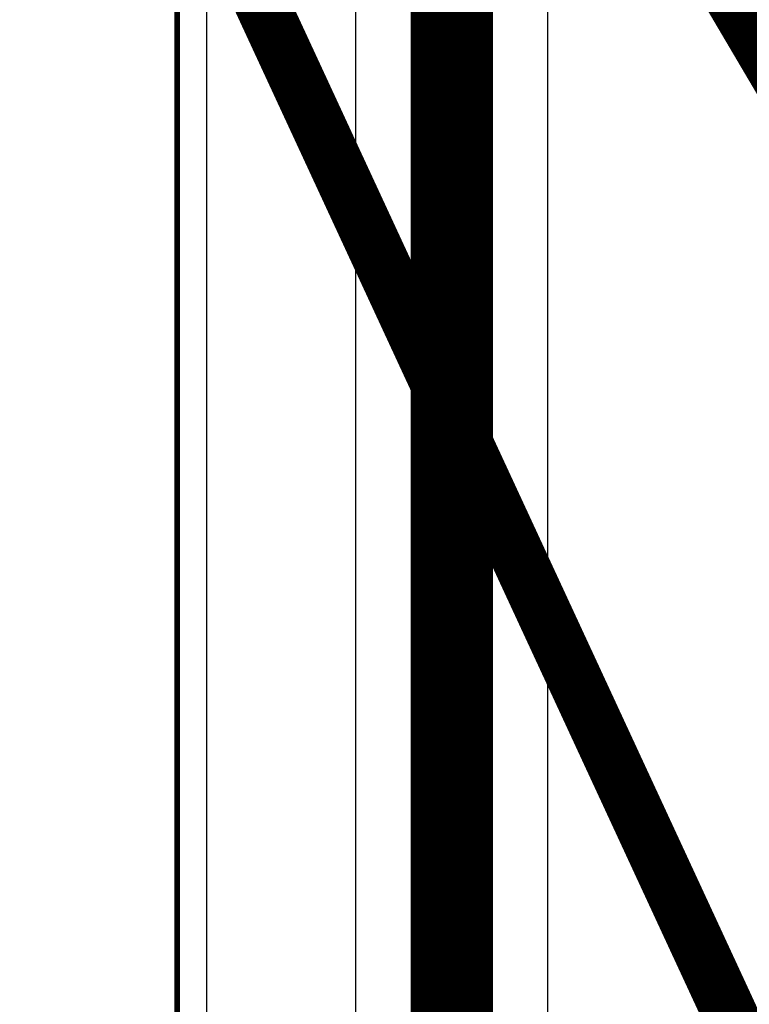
# Model space of a CAD drawing. Extents: x -1.5 to 9, y -3 to 5.
# Tile 53 of 256: x -0.029 to 0.104, y 2.037 to 2.216. Entities that reach past the tile are written whole.
import ezdxf

# ---------------------------------------------------------------- set-up
doc = ezdxf.new("R2010")
doc.units = 0
for name, color, linetype in [('qfn16-30-34-a_copper_signal_1', 1, 'CONTINUOUS'), ('qfn16-30-34-a_copper_signal_2', 1, 'CONTINUOUS'), ('qfn16-30-34-a_copper_signal_bot', 5, 'CONTINUOUS'), ('qfn16-30-34-a_copper_signal_top', 1, 'CONTINUOUS'), ('qfn16-30-34-a_mechanical_19', 1, 'CONTINUOUS'), ('qfn16-30-34-a_profile', 1, 'CONTINUOUS')]:
    doc.layers.add(name, color=color, linetype=linetype)

msp = doc.modelspace()

# ---------------------------------------------------------------- linework, layer by layer
at = {"layer": 'qfn16-30-34-a_copper_signal_1', "color": 1}
msp.add_lwpolyline([(1.194589, 2.946635), (1.1925, 2.9425), (1.189588, 2.9425), (1.1075, 2.9425), (1.1075, 2.8575), (1.189588, 2.8575), (1.1925, 2.8575), (1.194589, 2.853365), (1.194589, 0.615412), (1.105001, 0.615412), (1.101174, 0.613826), (1.099589, 0.61), (1.099589, 0.005412), (0.100412, 0.005412), (0.100412, 0.61), (0.098826, 0.613826), (0.094999, 0.615412), (0.005412, 0.615412), (0.005412, 3.794588), (1.194589, 3.794588), (1.194589, 2.946635)], dxfattribs=at)
at = {"layer": 'qfn16-30-34-a_copper_signal_2', "color": 1}
msp.add_lwpolyline([(1.194589, 2.946635), (1.1925, 2.9425), (1.189588, 2.9425), (1.1075, 2.9425), (1.1075, 2.8575), (1.189588, 2.8575), (1.1925, 2.8575), (1.194589, 2.853365), (1.194589, 0.615412), (1.105001, 0.615412), (1.101174, 0.613826), (1.099589, 0.61), (1.099589, 0.005412), (0.100412, 0.005412), (0.100412, 0.61), (0.098826, 0.613826), (0.094999, 0.615412), (0.005412, 0.615412), (0.005412, 3.794588), (1.194589, 3.794588), (1.194589, 2.946635)], dxfattribs=at)
at = {"layer": 'qfn16-30-34-a_copper_signal_bot', "color": 5}
msp.add_lwpolyline([(1.194589, 2.946635), (1.1925, 2.9425), (1.189588, 2.9425), (1.1075, 2.9425), (1.1075, 2.8575), (1.189588, 2.8575), (1.1925, 2.8575), (1.194589, 2.853365), (1.194589, 0.615412), (1.105001, 0.615412), (1.101174, 0.613826), (1.099589, 0.61), (1.099589, 0.005412), (0.100412, 0.005412), (0.100412, 0.61), (0.098826, 0.613826), (0.094999, 0.615412), (0.005412, 0.615412), (0.005412, 3.794588), (1.194589, 3.794588), (1.194589, 2.946635)], dxfattribs=at)
at = {"layer": 'qfn16-30-34-a_copper_signal_top', "color": 1}
for points in [[(0.4115, 1.255472), (0.1, 1.255472), (0.099958, 1.255472), (0.005412, 1.255472), (0.005412, 3.794588)], [(0.0325, 3.2), (0.0325, 1.95)], [(0.262374, 1.762374), (0.0675, 1.957249), (0.0675, 3.192751)]]:
    msp.add_lwpolyline(points, dxfattribs=at)
at = {"layer": 'qfn16-30-34-a_copper_signal_top', "color": 1, "const_width": 0.015}
msp.add_lwpolyline([(0.05, 1.95), (0.05, 3.2)], dxfattribs=at)
at = {"layer": 'qfn16-30-34-a_mechanical_19', "color": 1, "const_width": 0.01}
for points in [[(-0.3, 2.9), (0.568743, 1.427265)], [(-0.3, 2.9), (0.433107, 1.317429)]]:
    msp.add_lwpolyline(points, dxfattribs=at)
at = {"layer": 'qfn16-30-34-a_profile', "color": 1, "const_width": 0.001}
msp.add_lwpolyline([(0, 3.8), (0, 0.61)], dxfattribs=at)

doc.saveas('drawing.dxf')
